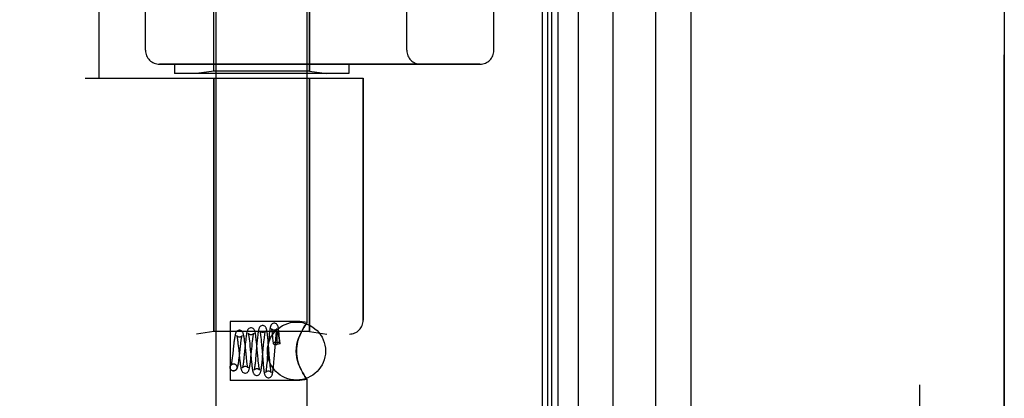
# Model space of a CAD drawing. Header units: inches. Extents: x 0 to 227, y 0 to 147.
# Tile 5 of 256: x 21.865 to 23.985, y 39.545 to 40.36. Entities that reach past the tile are written whole.
import ezdxf

# ---------------------------------------------------------------- set-up
doc = ezdxf.new("R2010")
doc.units = ezdxf.units.IN
doc.header["$LTSCALE"] = 12.466667
doc.header["$MEASUREMENT"] = 0
doc.linetypes.add('HIDDEN', pattern=[0.2, 0.1, -0.1])
doc.layers.get('0').update_dxf_attribs({"linetype": 'CONTINUOUS'})
for name, color, linetype in [('DEFAULT_2', 8, 'HIDDEN'), ('LEFTHAND_DOOR_ASSEMBLY', 7, 'CONTINUOUS'), ('RIGHTHAND_DOOR_ASSEMBLY', 7, 'CONTINUOUS')]:
    doc.layers.add(name, color=color, linetype=linetype)

msp = doc.modelspace()

# ---------------------------------------------------------------- linework, layer by layer
at = {"color": 3, "linetype": 'Continuous'}
msp.add_line((22.99, 108.0553), (22.99, 36.2633), dxfattribs=at)
at = {"layer": 'DEFAULT_2', "color": 8, "linetype": 'HIDDEN'}
msp.add_line((23.8025, 106.8937), (23.8025, 37.4249), dxfattribs=at)
at = {"layer": 'LEFTHAND_DOOR_ASSEMBLY', "color": 7, "linetype": 'Continuous'}
for p, q in [((23.0677, 107.8247), (23.0677, 36.4939)), ((23.0019, 36.512), (23.0019, 107.8066)), ((23.0107, 36.5096), (23.0107, 107.809)), ((23.0243, 36.5029), (23.0243, 107.8157)), ((23.1429, 36.5223), (23.1429, 107.7963))]:
    msp.add_line(p, q, dxfattribs=at)
at = {"layer": 'LEFTHAND_DOOR_ASSEMBLY', "color": 3, "linetype": 'Continuous'}
msp.add_line((23.235, 36.5443), (23.235, 107.7743), dxfattribs=at)
at = {"layer": 'LEFTHAND_DOOR_ASSEMBLY', "color": 8, "linetype": 'HIDDEN'}
for p, q in [((23.31, 107.7743), (23.31, 36.5443)), ((23.985, 36.5443), (23.985, 107.7743)), ((22.288, 39.5063), (22.288, 42.3543)), ((22.484, 39.7077), (22.484, 42.3543)), ((22.036, 40.2343), (22.036, 41.8343)), ((22.283, 40.2496), (22.283, 41.819)), ((22.136, 41.7743), (22.136, 40.2943)), ((22.6985, 40.2943), (22.6985, 41.7743)), ((22.886, 41.7743), (22.886, 40.2943)), ((22.489, 40.2496), (22.489, 40.9513)), ((22.856, 40.2643), (22.166, 40.2643)), ((22.1985, 40.2643), (22.1985, 40.2443)), ((22.5735, 40.2643), (22.5735, 40.2443)), ((22.5735, 40.2443), (22.1985, 40.2443)), ((22.283, 40.2496), (22.2455, 40.2443)), ((22.489, 40.2496), (22.283, 40.2496)), ((22.489, 40.2496), (22.5265, 40.2443)), ((22.006, 40.2343), (22.6048, 40.2343)), ((22.283, 40.2343), (22.283, 39.6883)), ((22.489, 40.2343), (22.489, 39.6883)), ((22.6048, 40.2343), (22.6048, 39.713)), ((22.468, 39.7098), (22.318, 39.7098)), ((22.318, 39.7098), (22.318, 39.5828)), ((22.484, 39.7077), (22.468, 39.7098)), ((22.283, 39.6883), (22.2455, 39.683)), ((22.489, 39.6883), (22.283, 39.6883)), ((22.468, 39.6802), (22.4709, 39.6866)), ((22.489, 39.6883), (22.5265, 39.683)), ((20.511, 39.683), (22.5748, 39.683)), ((22.3503, 39.6602), (22.3496, 39.6655)), ((22.3597, 39.6677), (22.3602, 39.6634)), ((22.3659, 39.6635), (22.3664, 39.6677)), ((22.3749, 39.6656), (22.3743, 39.6708)), ((22.3754, 39.6602), (22.3749, 39.6656)), ((22.3763, 39.6693), (22.3758, 39.6636)), ((22.3842, 39.6755), (22.3846, 39.6716)), ((22.3846, 39.6716), (22.385, 39.6672)), ((22.385, 39.6672), (22.3856, 39.66)), ((22.3903, 39.659), (22.391, 39.6664)), ((22.391, 39.6664), (22.3914, 39.6708)), ((22.4008, 39.6659), (22.3981, 39.6318)), ((22.3997, 39.6694), (22.3993, 39.6745)), ((22.4002, 39.664), (22.3997, 39.6694)), ((22.4013, 39.6716), (22.4008, 39.6659)), ((22.4089, 39.6816), (22.4093, 39.6778)), ((22.4093, 39.6778), (22.4096, 39.6736)), ((22.4096, 39.6736), (22.41, 39.6691)), ((22.41, 39.6691), (22.4105, 39.6628)), ((22.4157, 39.6644), (22.4162, 39.671)), ((22.4162, 39.671), (22.4166, 39.675)), ((22.4166, 39.675), (22.4169, 39.6788)), ((22.4188, 39.6759), (22.4187, 39.6747)), ((22.4187, 39.6747), (22.4187, 39.6733)), ((22.4187, 39.6733), (22.4187, 39.6719)), ((22.4187, 39.6719), (22.4187, 39.6694)), ((22.4187, 39.6694), (22.4187, 39.6665)), ((22.4187, 39.6665), (22.4187, 39.6643)), ((22.4189, 39.6787), (22.4188, 39.6778)), ((22.4188, 39.6778), (22.4188, 39.6769)), ((22.4188, 39.6769), (22.4188, 39.6759)), ((22.4189, 39.6801), (22.4189, 39.6794)), ((22.4189, 39.6794), (22.4189, 39.6787)), ((22.4237, 39.6746), (22.4235, 39.676)), ((22.4239, 39.6731), (22.4237, 39.6746)), ((22.4241, 39.6714), (22.4239, 39.6731)), ((22.4245, 39.6744), (22.424, 39.6796)), ((22.4243, 39.6694), (22.4241, 39.6714)), ((22.4246, 39.6673), (22.4243, 39.6694)), ((22.425, 39.6687), (22.4245, 39.6744)), ((22.4248, 39.6648), (22.4246, 39.6673)), ((22.4255, 39.6629), (22.425, 39.6687)), ((22.3255, 39.6576), (22.3237, 39.6413)), ((22.335, 39.6624), (22.3356, 39.6573)), ((22.3356, 39.6573), (22.3365, 39.6488)), ((22.3365, 39.6488), (22.3375, 39.6396)), ((22.3381, 39.6362), (22.3404, 39.6572)), ((22.3404, 39.6572), (22.341, 39.6618)), ((22.3507, 39.6606), (22.3485, 39.638)), ((22.3509, 39.6547), (22.3503, 39.6602)), ((22.3523, 39.6406), (22.3509, 39.6547)), ((22.3602, 39.6634), (22.3606, 39.6587)), ((22.3606, 39.6587), (22.3616, 39.6482)), ((22.3616, 39.6482), (22.3624, 39.6398)), ((22.363, 39.634), (22.3652, 39.6567)), ((22.3652, 39.6567), (22.3659, 39.6635)), ((22.3758, 39.6636), (22.3735, 39.6376)), ((22.3765, 39.6492), (22.3754, 39.6602)), ((22.3776, 39.6362), (22.3765, 39.6492)), ((22.3881, 39.6338), (22.3903, 39.659)), ((22.4012, 39.6523), (22.4002, 39.664)), ((22.4024, 39.6375), (22.4012, 39.6523)), ((22.4128, 39.6286), (22.4157, 39.6644)), ((22.418, 39.6605), (22.4187, 39.6605)), ((22.4187, 39.6643), (22.4187, 39.6605)), ((22.4251, 39.6621), (22.4248, 39.6648)), ((22.3237, 39.6413), (22.3232, 39.6363)), ((22.3375, 39.6396), (22.3384, 39.6306)), ((22.3384, 39.6306), (22.339, 39.6251)), ((22.3485, 39.638), (22.3479, 39.6328)), ((22.3531, 39.6328), (22.3523, 39.6406)), ((22.3624, 39.6398), (22.3634, 39.6285)), ((22.3625, 39.629), (22.363, 39.634)), ((22.3634, 39.6285), (22.364, 39.6233)), ((22.364, 39.6233), (22.3645, 39.6184)), ((22.3728, 39.6298), (22.3724, 39.6251)), ((22.3735, 39.6376), (22.3728, 39.6298)), ((22.3783, 39.6291), (22.3776, 39.6362)), ((22.3788, 39.6247), (22.3783, 39.6291)), ((22.3792, 39.6207), (22.3788, 39.6247)), ((22.3875, 39.6379), (22.3884, 39.6264)), ((22.3876, 39.6281), (22.3881, 39.6338)), ((22.3884, 39.6264), (22.3889, 39.6208)), ((22.3975, 39.6244), (22.3971, 39.6199)), ((22.3981, 39.6318), (22.3975, 39.6244)), ((22.4034, 39.6268), (22.4024, 39.6375)), ((22.4038, 39.622), (22.4034, 39.6268)), ((22.4124, 39.6233), (22.4128, 39.6286)), ((22.3255, 39.6038), (22.3241, 39.604)), ((22.3241, 39.6039), (22.3256, 39.6038)), ((22.3255, 39.6188), (22.3269, 39.6186)), ((22.3256, 39.6188), (22.3269, 39.6187)), ((22.3889, 39.6208), (22.3895, 39.6155)), ((22.4042, 39.6176), (22.4038, 39.622)), ((22.4046, 39.6136), (22.4042, 39.6176)), ((22.4709, 39.606), (22.468, 39.6124)), ((22.468, 39.5828), (22.318, 39.5828)), ((22.484, 39.5848), (22.468, 39.5828)), ((22.4837, 39.5853), (22.484, 39.5848)), ((22.484, 39.5063), (22.484, 39.5848))]:
    msp.add_line(p, q, dxfattribs=at)
for points in [[(22.4827, 39.706), (22.4837, 39.7073), (22.484, 39.7077)], [(22.3381, 39.6913), (22.3373, 39.6913), (22.3355, 39.6908), (22.3338, 39.69), (22.3324, 39.6889), (22.3314, 39.6878), (22.3307, 39.6867), (22.3302, 39.6856), (22.3298, 39.6846), (22.3295, 39.6835), (22.3292, 39.6823), (22.3289, 39.681), (22.3286, 39.6796), (22.3283, 39.678), (22.328, 39.6762), (22.3277, 39.6743), (22.3274, 39.6723), (22.3271, 39.6701), (22.3267, 39.6678), (22.3264, 39.6654), (22.3261, 39.6629), (22.3255, 39.6576)], [(22.3496, 39.6655), (22.3493, 39.668), (22.349, 39.6704), (22.3487, 39.6726), (22.3484, 39.6747), (22.3481, 39.6766), (22.3478, 39.6784), (22.3475, 39.68), (22.3472, 39.6815), (22.3469, 39.6828), (22.3465, 39.684), (22.3461, 39.6852), (22.3456, 39.6863), (22.345, 39.6874), (22.344, 39.6886), (22.3427, 39.6898), (22.3409, 39.6907), (22.339, 39.6912), (22.3381, 39.6913)], [(22.3631, 39.6963), (22.3623, 39.6963), (22.3604, 39.6958), (22.3587, 39.695), (22.3573, 39.6938), (22.3564, 39.6927), (22.3557, 39.6915), (22.3552, 39.6903), (22.3548, 39.6892), (22.3544, 39.6879), (22.3541, 39.6865), (22.3537, 39.6849), (22.3534, 39.6831), (22.3531, 39.6812), (22.3528, 39.679), (22.3525, 39.6767), (22.3522, 39.6742), (22.3519, 39.6716), (22.3516, 39.669), (22.3513, 39.6662), (22.3507, 39.6606)], [(22.3743, 39.6708), (22.3741, 39.6732), (22.3738, 39.6756), (22.3735, 39.6777), (22.3732, 39.6798), (22.3729, 39.6817), (22.3727, 39.6834), (22.3724, 39.685), (22.3721, 39.6865), (22.3718, 39.6878), (22.3714, 39.689), (22.371, 39.6901), (22.3706, 39.6912), (22.3699, 39.6924), (22.369, 39.6936), (22.3677, 39.6948), (22.366, 39.6957), (22.364, 39.6962), (22.3631, 39.6963)], [(22.3881, 39.7013), (22.3872, 39.7013), (22.3854, 39.7008), (22.3837, 39.6999), (22.3824, 39.6988), (22.3814, 39.6977), (22.3808, 39.6966), (22.3803, 39.6956), (22.3799, 39.6945), (22.3796, 39.6934), (22.3793, 39.6923), (22.379, 39.691), (22.3788, 39.6895), (22.3785, 39.6879), (22.3782, 39.6861), (22.378, 39.6841), (22.3777, 39.682), (22.3774, 39.6797), (22.3771, 39.6773), (22.3769, 39.6747), (22.3763, 39.6693)], [(22.3881, 39.6863), (22.3871, 39.6864), (22.3853, 39.6869), (22.3839, 39.6877), (22.3829, 39.6886), (22.3823, 39.6893), (22.3821, 39.6897), (22.382, 39.6899), (22.382, 39.6899)], [(22.382, 39.6899), (22.382, 39.6898), (22.3821, 39.6896), (22.3822, 39.6892), (22.3823, 39.6886), (22.3825, 39.6879), (22.3827, 39.687), (22.3828, 39.686), (22.383, 39.6849), (22.3832, 39.6836), (22.3834, 39.6822), (22.3836, 39.6807), (22.3838, 39.6791), (22.384, 39.6774), (22.3842, 39.6755)], [(22.3993, 39.6745), (22.399, 39.6769), (22.3988, 39.6791), (22.3985, 39.6812), (22.3983, 39.6832), (22.398, 39.6851), (22.3978, 39.6868), (22.3975, 39.6883), (22.3973, 39.6898), (22.3971, 39.6911), (22.3968, 39.6922), (22.3965, 39.6933), (22.3962, 39.6944), (22.3959, 39.6953), (22.3955, 39.6963), (22.3949, 39.6974), (22.394, 39.6986), (22.3927, 39.6998), (22.3909, 39.7007), (22.389, 39.7012), (22.3881, 39.7013)], [(22.394, 39.6896), (22.3941, 39.6898), (22.3941, 39.6899), (22.3941, 39.6898), (22.3939, 39.6895), (22.3935, 39.6889), (22.3929, 39.6882), (22.3919, 39.6874), (22.3906, 39.6868), (22.3891, 39.6864), (22.3881, 39.6863)], [(22.3914, 39.6708), (22.3919, 39.6749), (22.3921, 39.6767), (22.3923, 39.6785), (22.3925, 39.6801), (22.3927, 39.6817), (22.3929, 39.6831), (22.393, 39.6844), (22.3932, 39.6856), (22.3934, 39.6866), (22.3936, 39.6876), (22.3937, 39.6883), (22.3939, 39.689), (22.394, 39.6894), (22.394, 39.6896)], [(22.4131, 39.7063), (22.4122, 39.7063), (22.4104, 39.7058), (22.4087, 39.7049), (22.4074, 39.7038), (22.4065, 39.7027), (22.4058, 39.7017), (22.4054, 39.7007), (22.405, 39.6997), (22.4047, 39.6987), (22.4045, 39.6977), (22.4042, 39.6965), (22.404, 39.6953), (22.4038, 39.6939), (22.4035, 39.6923), (22.4033, 39.6906), (22.403, 39.6887), (22.4028, 39.6866), (22.4025, 39.6845), (22.4023, 39.6821), (22.4021, 39.6796), (22.4018, 39.6771), (22.4013, 39.6716)], [(22.4131, 39.6913), (22.4121, 39.6914), (22.4103, 39.6919), (22.4088, 39.6927), (22.4078, 39.6936), (22.4073, 39.6944), (22.407, 39.6948), (22.4069, 39.695)], [(22.4069, 39.695), (22.4069, 39.695), (22.407, 39.6948), (22.4071, 39.6944), (22.4072, 39.6939), (22.4073, 39.6932), (22.4075, 39.6924), (22.4076, 39.6915), (22.4078, 39.6905), (22.408, 39.6893), (22.4081, 39.688), (22.4083, 39.6866), (22.4085, 39.685), (22.4087, 39.6834), (22.4089, 39.6816)], [(22.424, 39.6796), (22.4238, 39.682), (22.4236, 39.6843), (22.4233, 39.6864), (22.4231, 39.6884), (22.4229, 39.6902), (22.4226, 39.692), (22.4224, 39.6935), (22.4222, 39.6949), (22.4219, 39.6962), (22.4217, 39.6974), (22.4214, 39.6985), (22.4212, 39.6995), (22.4208, 39.7004), (22.4204, 39.7014), (22.4198, 39.7025), (22.419, 39.7036), (22.4177, 39.7048), (22.416, 39.7057), (22.4141, 39.7062), (22.413, 39.7063)], [(22.4191, 39.6948), (22.4192, 39.6949), (22.4192, 39.695), (22.4192, 39.6949), (22.419, 39.6945), (22.4186, 39.694), (22.4179, 39.6932), (22.4169, 39.6925), (22.4156, 39.6918), (22.4141, 39.6914), (22.4131, 39.6913)], [(22.4169, 39.6788), (22.4173, 39.6822), (22.4175, 39.6838), (22.4176, 39.6853), (22.4178, 39.6867), (22.418, 39.688), (22.4181, 39.6892), (22.4183, 39.6903), (22.4185, 39.6914), (22.4186, 39.6923), (22.4188, 39.693), (22.4189, 39.6937), (22.419, 39.6943), (22.4191, 39.6947), (22.4191, 39.6948)], [(22.4235, 39.676), (22.4234, 39.6766), (22.4233, 39.6772), (22.4232, 39.6778), (22.4231, 39.6783), (22.423, 39.6788), (22.4229, 39.6793), (22.4229, 39.6797), (22.4228, 39.6801), (22.4227, 39.6805), (22.4226, 39.6809), (22.4226, 39.6812), (22.4225, 39.6815), (22.4224, 39.6818), (22.4224, 39.6821), (22.4223, 39.6824), (22.4222, 39.6827), (22.4222, 39.6829), (22.4221, 39.6832), (22.422, 39.6834), (22.422, 39.6836), (22.4219, 39.6838), (22.4218, 39.684), (22.4218, 39.6842), (22.4217, 39.6844), (22.4217, 39.6846), (22.4216, 39.6848), (22.4215, 39.685), (22.4215, 39.6851), (22.4214, 39.6853), (22.4213, 39.6854), (22.4212, 39.6856), (22.4212, 39.6857), (22.4211, 39.6858), (22.421, 39.6859), (22.421, 39.686), (22.4209, 39.6861), (22.4208, 39.6862), (22.4207, 39.6863), (22.4206, 39.6863), (22.4205, 39.6863), (22.4204, 39.6864), (22.4203, 39.6863), (22.4202, 39.6862), (22.42, 39.6861), (22.4199, 39.6859), (22.4198, 39.6857), (22.4197, 39.6856), (22.4197, 39.6854), (22.4196, 39.6852), (22.4196, 39.6851), (22.4195, 39.6849), (22.4195, 39.6848), (22.4195, 39.6847), (22.4195, 39.6845), (22.4194, 39.6844), (22.4194, 39.6843), (22.4194, 39.6841), (22.4194, 39.684), (22.4193, 39.6839), (22.4193, 39.6837), (22.4193, 39.6836), (22.4193, 39.6835), (22.4193, 39.6833), (22.4192, 39.6832), (22.4192, 39.6831), (22.4192, 39.6829), (22.4192, 39.6828), (22.4192, 39.6826), (22.4191, 39.6824), (22.4191, 39.6822), (22.4191, 39.682), (22.4191, 39.6818), (22.4191, 39.6816), (22.419, 39.6814), (22.419, 39.6812), (22.419, 39.6809), (22.419, 39.6807), (22.4189, 39.6801)], [(22.4837, 39.7073), (22.4827, 39.706), (22.4812, 39.7039), (22.4791, 39.7008), (22.4766, 39.6969), (22.4738, 39.6921), (22.4709, 39.6866), (22.468, 39.6802)], [(22.4738, 39.6921), (22.4766, 39.6969), (22.4791, 39.7008), (22.4812, 39.7039)], [(22.3381, 39.6763), (22.3372, 39.6764), (22.3355, 39.6768), (22.3341, 39.6776), (22.3332, 39.6784), (22.3326, 39.6791), (22.3323, 39.6795), (22.3323, 39.6796), (22.3323, 39.6796)], [(22.3323, 39.6796), (22.3323, 39.6795), (22.3324, 39.6791), (22.3326, 39.6785), (22.3328, 39.6777), (22.333, 39.6767), (22.3332, 39.6755), (22.3335, 39.6742), (22.3337, 39.6726), (22.334, 39.6709), (22.3342, 39.669), (22.3345, 39.667), (22.3348, 39.6648), (22.335, 39.6624)], [(22.3438, 39.6791), (22.3438, 39.6794), (22.3439, 39.6796), (22.3439, 39.6795), (22.3437, 39.6793), (22.3433, 39.6787), (22.3426, 39.678), (22.3416, 39.6773), (22.3403, 39.6767), (22.3387, 39.6763), (22.3381, 39.6763)], [(22.341, 39.6618), (22.3415, 39.6659), (22.3417, 39.6678), (22.342, 39.6696), (22.3422, 39.6713), (22.3425, 39.6728), (22.3427, 39.6742), (22.3429, 39.6755), (22.3431, 39.6766), (22.3433, 39.6775), (22.3435, 39.6783), (22.3437, 39.6789), (22.3438, 39.6791)], [(22.3631, 39.6813), (22.3621, 39.6814), (22.3604, 39.6819), (22.359, 39.6827), (22.358, 39.6835), (22.3574, 39.6842), (22.3572, 39.6846), (22.3571, 39.6848), (22.3571, 39.6847)], [(22.3571, 39.6847), (22.3571, 39.6847), (22.3572, 39.6844), (22.3574, 39.684), (22.3575, 39.6834), (22.3577, 39.6826), (22.3579, 39.6817), (22.358, 39.6806), (22.3582, 39.6794), (22.3584, 39.6781), (22.3586, 39.6766), (22.3589, 39.675), (22.3591, 39.6734), (22.3593, 39.6716), (22.3595, 39.6697), (22.3597, 39.6677)], [(22.3689, 39.6844), (22.369, 39.6846), (22.369, 39.6847), (22.369, 39.6847), (22.3688, 39.6844), (22.3684, 39.6838), (22.3677, 39.6831), (22.3668, 39.6824), (22.3655, 39.6818), (22.3641, 39.6814), (22.3631, 39.6813)], [(22.3664, 39.6677), (22.3668, 39.6714), (22.367, 39.6732), (22.3672, 39.6748), (22.3674, 39.6763), (22.3676, 39.6777), (22.3678, 39.679), (22.368, 39.6802), (22.3682, 39.6813), (22.3684, 39.6822), (22.3686, 39.683), (22.3687, 39.6837), (22.3689, 39.6842), (22.3689, 39.6844)], [(22.418, 39.6651), (22.416, 39.6651), (22.4143, 39.6648), (22.4127, 39.6645), (22.4115, 39.664), (22.4108, 39.6634), (22.4105, 39.6628), (22.4105, 39.6628)], [(22.4255, 39.6629), (22.4254, 39.6632), (22.4249, 39.6637), (22.4241, 39.6642), (22.4229, 39.6646), (22.4214, 39.6649), (22.4198, 39.6651), (22.418, 39.6651)], [(22.468, 39.6124), (22.4655, 39.619), (22.4634, 39.6257), (22.4619, 39.6326), (22.461, 39.6395), (22.4606, 39.6464), (22.461, 39.6533), (22.4619, 39.6602), (22.4635, 39.667), (22.4655, 39.6737), (22.468, 39.6802)], [(22.468, 39.6802), (22.4663, 39.676), (22.4648, 39.6716), (22.4635, 39.667), (22.4623, 39.6622), (22.4614, 39.6571), (22.4608, 39.6517), (22.4607, 39.6463), (22.4608, 39.6409), (22.4614, 39.6356), (22.4623, 39.6305), (22.4634, 39.6257), (22.4648, 39.6211), (22.4663, 39.6166), (22.468, 39.6124)], [(22.3856, 39.66), (22.3868, 39.6465), (22.387, 39.6437), (22.3875, 39.6379)], [(22.4105, 39.6628), (22.4108, 39.6622), (22.4115, 39.6617), (22.4127, 39.6612), (22.4143, 39.6608), (22.416, 39.6606), (22.418, 39.6605)], [(22.4251, 39.6621), (22.4235, 39.6617), (22.4218, 39.6613), (22.4203, 39.6609), (22.4187, 39.6605)], [(22.4251, 39.6621), (22.4255, 39.6627), (22.4255, 39.6629)], [(22.3232, 39.6363), (22.3226, 39.6318), (22.3223, 39.6296), (22.3221, 39.6277), (22.3218, 39.6258), (22.3216, 39.624), (22.3213, 39.6224), (22.3211, 39.621), (22.3208, 39.6196), (22.3206, 39.6185), (22.3204, 39.6175), (22.3202, 39.6167), (22.32, 39.6161), (22.3199, 39.6157), (22.3199, 39.6156)], [(22.3256, 39.6038), (22.3265, 39.6039), (22.3284, 39.6044), (22.3302, 39.6053), (22.3316, 39.6065), (22.3325, 39.6077), (22.3332, 39.6089), (22.3337, 39.6101), (22.3341, 39.6113), (22.3345, 39.6126), (22.3348, 39.614), (22.3352, 39.6156), (22.3355, 39.6173), (22.3358, 39.6192), (22.3362, 39.6213), (22.3365, 39.6235), (22.3368, 39.6259), (22.3371, 39.6283), (22.3375, 39.6309), (22.3381, 39.6362)], [(22.339, 39.6251), (22.3394, 39.6225), (22.3397, 39.6201), (22.34, 39.6179), (22.3403, 39.6158), (22.3405, 39.6139), (22.3408, 39.6121), (22.3411, 39.6105), (22.3414, 39.6091), (22.3417, 39.6078), (22.342, 39.6067), (22.3424, 39.6056), (22.3427, 39.6045), (22.3432, 39.6035), (22.3439, 39.6023), (22.3449, 39.6012), (22.3463, 39.6001), (22.348, 39.5992), (22.3498, 39.5988), (22.3506, 39.5988)], [(22.3479, 39.6328), (22.3474, 39.6281), (22.3472, 39.6258), (22.3469, 39.6237), (22.3467, 39.6218), (22.3464, 39.6199), (22.3462, 39.6182), (22.346, 39.6166), (22.3457, 39.6152), (22.3455, 39.6139), (22.3453, 39.6128), (22.3451, 39.6119), (22.3449, 39.6112), (22.3449, 39.611)], [(22.3506, 39.5988), (22.3515, 39.5989), (22.3535, 39.5994), (22.3552, 39.6003), (22.3565, 39.6015), (22.3575, 39.6027), (22.3581, 39.6039), (22.3586, 39.6051), (22.359, 39.6063), (22.3594, 39.6078), (22.3598, 39.6094), (22.3601, 39.6112), (22.3605, 39.6131), (22.3608, 39.6151), (22.3611, 39.6172), (22.3614, 39.6195), (22.3617, 39.6217), (22.3619, 39.6241), (22.3625, 39.629)], [(22.3539, 39.626), (22.3534, 39.6304), (22.3531, 39.6328)], [(22.3565, 39.6104), (22.3564, 39.6106), (22.3563, 39.611), (22.3561, 39.6116), (22.356, 39.6123), (22.3558, 39.6133), (22.3556, 39.6143), (22.3553, 39.6156), (22.3551, 39.617), (22.3549, 39.6185), (22.3546, 39.6202), (22.3544, 39.622), (22.3542, 39.6239), (22.3539, 39.626)], [(22.3724, 39.6251), (22.3719, 39.6208), (22.3717, 39.6188), (22.3715, 39.6169), (22.3713, 39.6151), (22.3711, 39.6135), (22.3708, 39.612), (22.3706, 39.6106), (22.3704, 39.6094), (22.3703, 39.6083), (22.3701, 39.6073), (22.3699, 39.6065), (22.3698, 39.6059), (22.3697, 39.6058)], [(22.3756, 39.5938), (22.3765, 39.5939), (22.3785, 39.5944), (22.3802, 39.5953), (22.3815, 39.5965), (22.3824, 39.5977), (22.383, 39.5988), (22.3835, 39.5999), (22.3838, 39.6009), (22.3841, 39.602), (22.3844, 39.6032), (22.3847, 39.6045), (22.385, 39.606), (22.3852, 39.6076), (22.3855, 39.6093), (22.3858, 39.6112), (22.386, 39.6133), (22.3863, 39.6155), (22.3866, 39.6178), (22.3868, 39.6202), (22.3871, 39.6228), (22.3876, 39.6281)], [(22.4006, 39.5888), (22.4015, 39.5889), (22.4034, 39.5894), (22.4051, 39.5903), (22.4065, 39.5915), (22.4073, 39.5926), (22.4079, 39.5937), (22.4084, 39.5947), (22.4087, 39.5957), (22.409, 39.5967), (22.4092, 39.5978), (22.4095, 39.5989), (22.4097, 39.6002), (22.41, 39.6017), (22.4102, 39.6032), (22.4105, 39.605), (22.4107, 39.6068), (22.4109, 39.6088), (22.4112, 39.611), (22.4114, 39.6132), (22.4117, 39.6156), (22.4119, 39.6181), (22.4124, 39.6233)], [(22.3241, 39.604), (22.3235, 39.6041), (22.3218, 39.6048), (22.3202, 39.606), (22.319, 39.6075), (22.3183, 39.6094), (22.318, 39.6113), (22.3183, 39.6132), (22.319, 39.615), (22.3202, 39.6166), (22.3218, 39.6178), (22.3235, 39.6185), (22.3255, 39.6188)], [(22.3199, 39.6156), (22.3198, 39.6155), (22.3199, 39.6156), (22.3202, 39.6161), (22.3207, 39.6167), (22.3217, 39.6175), (22.3231, 39.6183), (22.3247, 39.6187), (22.3256, 39.6188)], [(22.3269, 39.6186), (22.3275, 39.6185), (22.3292, 39.6178), (22.3308, 39.6166), (22.332, 39.615), (22.3327, 39.6132), (22.333, 39.6113), (22.3327, 39.6094), (22.332, 39.6075), (22.3308, 39.606), (22.3292, 39.6048), (22.3275, 39.6041), (22.3255, 39.6038)], [(22.3449, 39.611), (22.3448, 39.6107), (22.3447, 39.6104), (22.3447, 39.6104), (22.3448, 39.6107), (22.3452, 39.6112), (22.346, 39.612), (22.3471, 39.6128), (22.3485, 39.6134), (22.35, 39.6138), (22.3506, 39.6138)], [(22.3506, 39.6138), (22.3515, 39.6137), (22.353, 39.6134), (22.3542, 39.6128), (22.3552, 39.612), (22.3559, 39.6114), (22.3563, 39.6108), (22.3564, 39.6105), (22.3565, 39.6104)], [(22.3645, 39.6184), (22.3647, 39.6161), (22.365, 39.6139), (22.3653, 39.6119), (22.3655, 39.61), (22.3658, 39.6083), (22.366, 39.6067), (22.3663, 39.6052), (22.3666, 39.6039), (22.3668, 39.6027), (22.3671, 39.6016), (22.3674, 39.6005), (22.3678, 39.5995), (22.3683, 39.5985), (22.369, 39.5973), (22.3699, 39.5962), (22.3713, 39.5951), (22.373, 39.5943), (22.3748, 39.5938), (22.3756, 39.5938)], [(22.3697, 39.6058), (22.3696, 39.6055), (22.3696, 39.6053), (22.3697, 39.6055), (22.3701, 39.6061), (22.3708, 39.6069), (22.3719, 39.6077), (22.3733, 39.6084), (22.3749, 39.6088), (22.3756, 39.6088)], [(22.3756, 39.6088), (22.3767, 39.6087), (22.3781, 39.6083), (22.3794, 39.6077), (22.3803, 39.6069), (22.381, 39.6062), (22.3814, 39.6057), (22.3815, 39.6054), (22.3816, 39.6053)], [(22.3816, 39.6053), (22.3815, 39.6054), (22.3814, 39.6058), (22.3813, 39.6063), (22.3811, 39.607), (22.381, 39.6078), (22.3808, 39.6088), (22.3806, 39.6098), (22.3804, 39.6111), (22.3802, 39.6124), (22.38, 39.6138), (22.3798, 39.6154), (22.3796, 39.6171), (22.3794, 39.6188), (22.3792, 39.6207)], [(22.3895, 39.6155), (22.3897, 39.613), (22.39, 39.6107), (22.3902, 39.6085), (22.3905, 39.6064), (22.3907, 39.6045), (22.391, 39.6028), (22.3912, 39.6012), (22.3915, 39.5998), (22.3917, 39.5986), (22.392, 39.5974), (22.3922, 39.5964), (22.3925, 39.5954), (22.3929, 39.5944), (22.3933, 39.5934), (22.394, 39.5923), (22.3949, 39.5912), (22.3962, 39.5901), (22.3979, 39.5893), (22.3998, 39.5888), (22.4006, 39.5888)], [(22.3946, 39.6006), (22.3945, 39.6003), (22.3945, 39.6001), (22.3945, 39.6002), (22.3946, 39.6005), (22.395, 39.601), (22.3957, 39.6018), (22.3968, 39.6026), (22.3982, 39.6034), (22.3998, 39.6037), (22.4006, 39.6038)], [(22.3971, 39.6199), (22.3967, 39.6158), (22.3965, 39.6139), (22.3963, 39.6121), (22.3961, 39.6104), (22.3959, 39.6088), (22.3957, 39.6074), (22.3956, 39.606), (22.3954, 39.6048), (22.3952, 39.6037), (22.395, 39.6027), (22.3949, 39.6019), (22.3947, 39.6012), (22.3946, 39.6007), (22.3946, 39.6006)], [(22.4006, 39.6038), (22.4017, 39.6037), (22.4031, 39.6033), (22.4044, 39.6026), (22.4054, 39.6019), (22.406, 39.6012), (22.4065, 39.6006), (22.4066, 39.6003), (22.4067, 39.6002)], [(22.4067, 39.6002), (22.4067, 39.6002), (22.4066, 39.6003), (22.4065, 39.6006), (22.4064, 39.6011), (22.4063, 39.6017), (22.4061, 39.6025), (22.406, 39.6035), (22.4058, 39.6045), (22.4056, 39.6057), (22.4054, 39.6071), (22.4052, 39.6085), (22.405, 39.6101), (22.4048, 39.6118), (22.4046, 39.6136)], [(22.468, 39.6124), (22.4709, 39.606), (22.4738, 39.6005), (22.4766, 39.5957), (22.4791, 39.5918), (22.4812, 39.5887)], [(22.484, 39.5848), (22.4837, 39.5853), (22.4827, 39.5866), (22.4812, 39.5887), (22.4791, 39.5918), (22.4766, 39.5957), (22.4738, 39.6005)]]:
    msp.add_lwpolyline(points, dxfattribs=at)
msp.add_circle((22.461, 39.6463), 0.0625, dxfattribs=at)
for centre, radius, start, end in [((22.511, 37.7592), 2.7751, 90, 136.1116), ((22.166, 40.2943), 0.03, 180, 270), ((22.7285, 40.2943), 0.03, 180, 270), ((22.856, 40.2943), 0.03, 270, 360), ((22.5748, 39.713), 0.03, 270, 360)]:
    msp.add_arc(centre, radius, start, end, dxfattribs=at)
at = {"layer": 'RIGHTHAND_DOOR_ASSEMBLY', "color": 8, "linetype": 'HIDDEN'}
for p, q in [((23.31, 107.7743), (23.31, 36.5443)), ((23.985, 107.7743), (23.985, 36.5443)), ((22.036, 41.8343), (22.036, 40.2343)), ((22.283, 41.819), (22.283, 40.2496)), ((22.136, 40.2943), (22.136, 41.7743)), ((22.6985, 41.7743), (22.6985, 40.2943)), ((22.886, 40.2943), (22.886, 41.7743)), ((22.489, 40.9513), (22.489, 40.2496)), ((22.166, 40.2643), (22.856, 40.2643)), ((22.1985, 40.2643), (22.1985, 40.2443)), ((22.5735, 40.2643), (22.5735, 40.2443)), ((22.5735, 40.2443), (22.1985, 40.2443)), ((22.283, 40.2496), (22.2455, 40.2443)), ((22.489, 40.2496), (22.283, 40.2496)), ((22.489, 40.2496), (22.5265, 40.2443)), ((22.006, 40.2343), (22.6048, 40.2343)), ((22.283, 39.6883), (22.283, 40.2343)), ((22.489, 39.6883), (22.489, 40.2343)), ((22.6048, 39.713), (22.6048, 40.2343)), ((22.283, 39.6883), (22.2455, 39.683)), ((22.489, 39.6883), (22.283, 39.6883)), ((22.489, 39.6883), (22.5265, 39.683)), ((20.511, 39.683), (22.5748, 39.683))]:
    msp.add_line(p, q, dxfattribs=at)
for centre, radius, start, end in [((22.511, 37.7592), 2.7751, 90, 136.1116), ((22.166, 40.2943), 0.03, 180, 270), ((22.7285, 40.2943), 0.03, 180, 270), ((22.856, 40.2943), 0.03, 270, 360), ((22.5748, 39.713), 0.03, 270, 360)]:
    msp.add_arc(centre, radius, start, end, dxfattribs=at)

doc.saveas('drawing.dxf')
